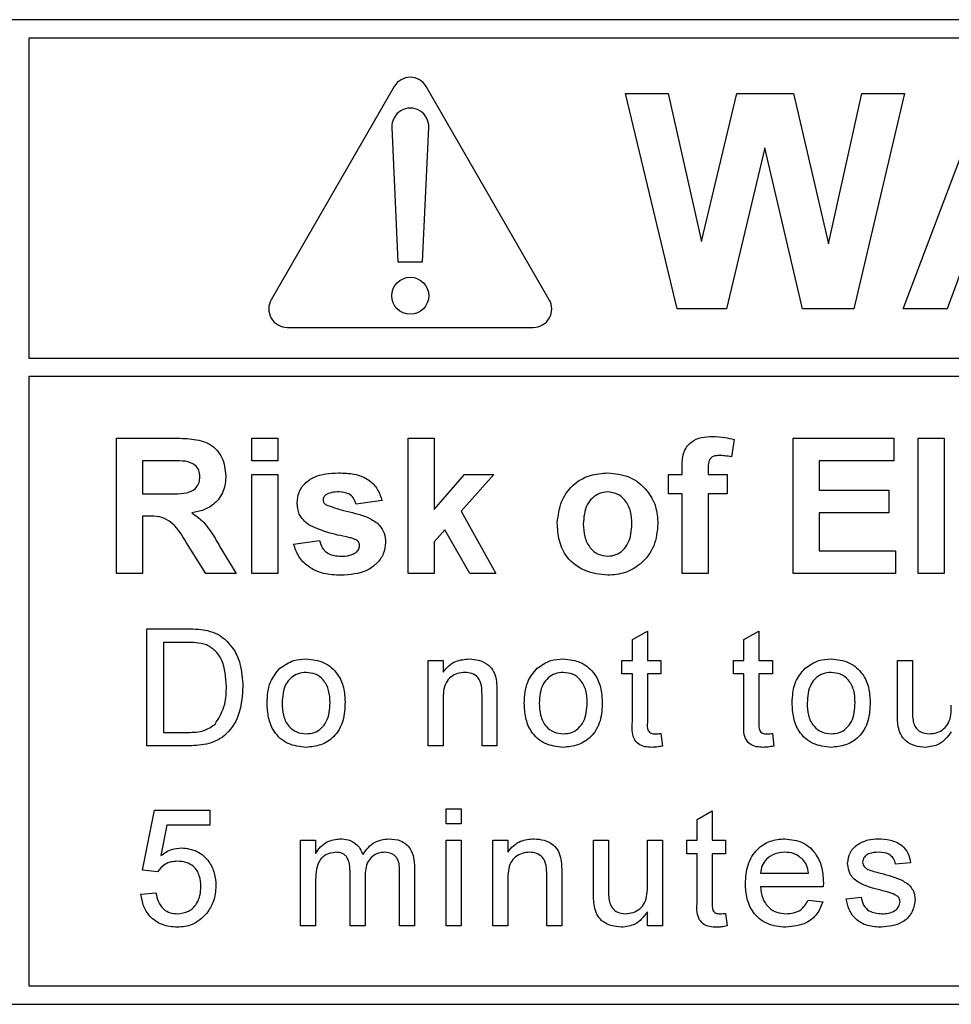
# Model space of a CAD drawing. Header units: millimetres. Extents: x 5 to 418, y 2 to 292.
# Tile 11 of 49: x 70.4 to 75.44, y 199.15 to 204.48. Entities that reach past the tile are written whole.
import ezdxf

# ---------------------------------------------------------------- set-up
doc = ezdxf.new("R2010")
doc.units = ezdxf.units.MM

msp = doc.modelspace()

# ---------------------------------------------------------------- linework, layer by layer
at = {"color": 7, "linetype": 'Continuous', "lineweight": 25}
for p, q in [((82.8452, 204.4844), (66.1785, 204.4844)), ((70.4452, 204.3844), (70.4452, 202.6512)), ((82.8452, 204.3844), (70.4452, 204.3844)), ((72.4253, 204.1224), (71.7586, 202.9677)), ((73.2651, 202.9677), (72.5985, 204.1224)), ((73.9578, 202.9177), (73.6785, 204.0844)), ((73.6785, 204.0844), (73.9085, 204.0844)), ((73.9085, 204.0844), (74.0899, 203.283)), ((74.0899, 203.283), (74.2817, 204.0844)), ((74.2817, 204.0844), (74.5879, 204.0844)), ((74.5879, 204.0844), (74.7779, 203.2694)), ((74.7779, 203.2694), (74.9588, 204.0844)), ((75.1892, 204.0844), (74.9151, 202.9177)), ((74.9588, 204.0844), (75.1892, 204.0844)), ((75.1826, 202.9177), (75.6236, 204.0844)), ((72.412, 203.9012), (72.4452, 203.1724)), ((72.5785, 203.1724), (72.6118, 203.9012)), ((74.4339, 203.7899), (74.2252, 202.9177)), ((74.6372, 202.9177), (74.4339, 203.7899)), ((72.4452, 203.1724), (72.5785, 203.1724)), ((75.5204, 203.1869), (75.422, 202.9177)), ((74.2252, 202.9177), (73.9578, 202.9177)), ((74.9151, 202.9177), (74.6372, 202.9177)), ((75.422, 202.9177), (75.1826, 202.9177)), ((71.8452, 202.8177), (73.1785, 202.8177)), ((70.4452, 202.6512), (83.0785, 202.6512)), ((83.0785, 202.5512), (70.4452, 202.5512)), ((70.4452, 202.5512), (70.4452, 199.251)), ((70.9204, 202.2177), (71.2282, 202.2177)), ((70.9204, 201.4844), (70.9204, 202.2177)), ((71.6538, 202.0955), (71.6538, 202.2177)), ((71.6538, 202.2177), (71.7948, 202.2177)), ((71.7948, 202.2177), (71.7948, 202.0955)), ((72.4999, 201.4844), (72.4999, 202.2177)), ((72.4999, 202.2177), (72.6409, 202.2177)), ((72.6409, 202.2177), (72.6409, 201.8315)), ((74.2674, 202.2099), (74.2533, 202.1157)), ((74.5871, 201.4844), (74.5871, 202.2177)), ((74.5871, 202.2177), (75.1324, 202.2177)), ((75.1324, 202.2177), (75.1324, 202.0955)), ((75.264, 201.4844), (75.264, 202.2177)), ((75.264, 202.2177), (75.405, 202.2177)), ((75.405, 202.2177), (75.405, 201.4844)), ((71.0614, 202.0955), (71.0614, 201.9168)), ((71.1813, 202.0955), (71.0614, 202.0955)), ((71.7948, 202.0955), (71.6538, 202.0955)), ((75.1324, 202.0955), (74.7281, 202.0955)), ((74.7281, 202.0955), (74.7281, 201.9356)), ((73.9854, 202.0203), (73.9854, 202.0589)), ((74.1264, 202.0567), (74.1264, 202.0203)), ((71.6538, 201.4844), (71.6538, 202.0203)), ((71.6538, 202.0203), (71.7948, 202.0203)), ((71.7948, 202.0203), (71.7948, 201.4844)), ((72.6409, 201.8315), (72.8055, 202.0203)), ((72.9653, 202.0203), (72.7883, 201.8215)), ((72.8055, 202.0203), (72.9653, 202.0203)), ((73.9102, 202.0203), (73.9854, 202.0203)), ((73.9102, 201.9168), (73.9102, 202.0203)), ((74.1264, 202.0203), (74.2298, 202.0203)), ((74.2298, 202.0203), (74.2298, 201.9168)), ((74.7281, 201.9356), (75.1042, 201.9356)), ((75.1042, 201.9356), (75.1042, 201.8134)), ((71.0614, 201.9168), (71.175, 201.9168)), ((72.3589, 201.8792), (72.2179, 201.8604)), ((73.9854, 201.9168), (73.9102, 201.9168)), ((73.9854, 201.4844), (73.9854, 201.9168)), ((74.2298, 201.9168), (74.1264, 201.9168)), ((74.1264, 201.9168), (74.1264, 201.4844)), ((72.7883, 201.8215), (72.9747, 201.4844)), ((75.1042, 201.8134), (74.7281, 201.8134)), ((74.7281, 201.8134), (74.7281, 201.6066)), ((71.0614, 201.7946), (71.0614, 201.4844)), ((71.093, 201.7946), (71.0614, 201.7946)), ((72.6991, 201.7213), (72.6409, 201.6559)), ((72.8337, 201.4844), (72.6991, 201.7213)), ((71.8794, 201.6442), (72.0204, 201.663)), ((72.6409, 201.6559), (72.6409, 201.4844)), ((71.4043, 201.4844), (71.3, 201.6508)), ((71.4803, 201.6295), (71.5691, 201.4844)), ((74.7281, 201.6066), (75.1418, 201.6066)), ((75.1418, 201.6066), (75.1418, 201.4844)), ((71.0614, 201.4844), (70.9204, 201.4844)), ((71.5691, 201.4844), (71.4043, 201.4844)), ((71.7948, 201.4844), (71.6538, 201.4844)), ((72.6409, 201.4844), (72.4999, 201.4844)), ((72.9747, 201.4844), (72.8337, 201.4844)), ((74.1264, 201.4844), (73.9854, 201.4844)), ((75.1418, 201.4844), (74.5871, 201.4844)), ((75.405, 201.4844), (75.264, 201.4844)), ((71.085, 201.1844), (71.3015, 201.1844)), ((71.085, 200.551), (71.085, 201.1844)), ((73.7157, 201.1265), (73.7969, 201.1727)), ((73.7157, 201.0139), (73.7157, 201.1265)), ((73.7969, 201.1727), (73.7969, 201.0139)), ((74.3198, 201.1265), (74.401, 201.1727)), ((74.3198, 201.0139), (74.3198, 201.1265)), ((74.401, 201.1727), (74.401, 201.0139)), ((71.1743, 201.1113), (71.1743, 200.6241)), ((71.3027, 201.1113), (71.1743, 201.1113)), ((72.6082, 200.551), (72.6082, 201.0139)), ((72.6082, 201.0139), (72.6894, 201.0139)), ((72.6894, 201.0139), (72.6894, 200.9493)), ((73.6589, 200.9408), (73.6589, 201.0139)), ((73.6589, 201.0139), (73.7157, 201.0139)), ((73.7969, 201.0139), (73.87, 201.0139)), ((73.87, 201.0139), (73.87, 200.9408)), ((74.263, 200.9408), (74.263, 201.0139)), ((74.263, 201.0139), (74.3198, 201.0139)), ((74.401, 201.0139), (74.4741, 201.0139)), ((74.4741, 201.0139), (74.4741, 200.9408)), ((75.1513, 200.7285), (75.1513, 201.0139)), ((75.1513, 201.0139), (75.2325, 201.0139)), ((75.2325, 201.0139), (75.2325, 200.7621)), ((73.7157, 200.9408), (73.6589, 200.9408)), ((73.7157, 200.6811), (73.7157, 200.9408)), ((73.87, 200.9408), (73.7969, 200.9408)), ((73.7969, 200.9408), (73.7969, 200.6782)), ((74.3198, 200.9408), (74.263, 200.9408)), ((74.3198, 200.6811), (74.3198, 200.9408)), ((74.4741, 200.9408), (74.401, 200.9408)), ((74.401, 200.9408), (74.401, 200.6782)), ((72.9005, 200.551), (72.9005, 200.8274)), ((72.9817, 200.8342), (72.9817, 200.551)), ((72.6894, 200.7992), (72.6894, 200.551)), ((71.1743, 200.6241), (71.3048, 200.6241)), ((73.87, 200.618), (73.8781, 200.5499)), ((74.4741, 200.618), (74.4822, 200.5499)), ((71.3118, 200.551), (71.085, 200.551)), ((72.6894, 200.551), (72.6082, 200.551)), ((72.9817, 200.551), (72.9005, 200.551)), ((71.0606, 199.8771), (71.1255, 200.2019)), ((71.1255, 200.2019), (71.426, 200.2019)), ((71.426, 200.2019), (71.426, 200.1207)), ((72.7056, 200.1288), (72.7056, 200.21)), ((72.7056, 200.21), (72.7868, 200.21)), ((72.7868, 200.21), (72.7868, 200.1288)), ((74.0665, 200.1522), (74.1477, 200.1983)), ((74.1477, 200.1983), (74.1477, 200.0395)), ((71.1919, 200.1207), (71.1597, 199.9566)), ((71.426, 200.1207), (71.1919, 200.1207)), ((72.7868, 200.1288), (72.7056, 200.1288)), ((74.0665, 200.0395), (74.0665, 200.1522)), ((71.9174, 199.5767), (71.9174, 200.0395)), ((71.9174, 200.0395), (71.9986, 200.0395)), ((71.9986, 200.0395), (71.9986, 199.9673)), ((72.7056, 199.5767), (72.7056, 200.0395)), ((72.7056, 200.0395), (72.7868, 200.0395)), ((72.7868, 200.0395), (72.7868, 199.5767)), ((72.959, 199.5767), (72.959, 200.0395)), ((72.959, 200.0395), (73.0402, 200.0395)), ((73.0402, 200.0395), (73.0402, 199.9749)), ((73.5046, 199.7542), (73.5046, 200.0395)), ((73.5046, 200.0395), (73.5858, 200.0395)), ((73.5858, 200.0395), (73.5858, 199.7878)), ((73.7969, 199.7964), (73.7969, 200.0395)), ((73.7969, 200.0395), (73.8781, 200.0395)), ((73.8781, 200.0395), (73.8781, 199.5767)), ((74.0097, 199.9664), (74.0097, 200.0395)), ((74.0097, 200.0395), (74.0665, 200.0395)), ((74.1477, 200.0395), (74.2208, 200.0395)), ((74.2208, 200.0395), (74.2208, 199.9664)), ((74.0665, 199.9664), (74.0097, 199.9664)), ((74.0665, 199.7067), (74.0665, 199.9664)), ((74.2208, 199.9664), (74.1477, 199.9664)), ((74.1477, 199.9664), (74.1477, 199.7038)), ((75.2227, 199.9177), (75.1415, 199.9096)), ((71.1418, 199.869), (71.0606, 199.8771)), ((72.1854, 199.5767), (72.1854, 199.8719)), ((72.2666, 199.8407), (72.2666, 199.5767)), ((72.4533, 199.5767), (72.4533, 199.8629)), ((72.5345, 199.8928), (72.5345, 199.5767)), ((73.2513, 199.5767), (73.2513, 199.853)), ((73.3325, 199.8598), (73.3325, 199.5767)), ((74.4091, 199.8609), (74.669, 199.8609)), ((71.9986, 199.8124), (71.9986, 199.5767)), ((73.0402, 199.8248), (73.0402, 199.5767)), ((74.7498, 199.7878), (74.4091, 199.7878)), ((71.0525, 199.7472), (71.1337, 199.7553)), ((74.6681, 199.7147), (74.7476, 199.7066)), ((74.8736, 199.7228), (74.9548, 199.7309)), ((73.7969, 199.5767), (73.7969, 199.6523)), ((74.2208, 199.6437), (74.2289, 199.5755)), ((71.9986, 199.5767), (71.9174, 199.5767)), ((72.2666, 199.5767), (72.1854, 199.5767)), ((72.5345, 199.5767), (72.4533, 199.5767)), ((72.7868, 199.5767), (72.7056, 199.5767)), ((73.0402, 199.5767), (72.959, 199.5767)), ((73.3325, 199.5767), (73.2513, 199.5767)), ((73.8781, 199.5767), (73.7969, 199.5767)), ((70.4452, 199.251), (82.8452, 199.251)), ((66.1785, 199.151), (82.8452, 199.151))]:
    msp.add_line(p, q, dxfattribs=at)
msp.add_circle((72.5119, 202.9891), 0.1, dxfattribs=at)
for centre, start, end in [((72.5119, 204.0724), 30, 150), ((72.5119, 203.9057), 357.3893, 182.6107), ((71.8452, 202.9177), 150, 270), ((73.1785, 202.9177), 270, 30)]:
    msp.add_arc(centre, 0.1, start, end, dxfattribs=at)
for points, knots in [([(71.2282, 202.2177), (71.2615, 202.2172), (71.3279, 202.2161), (71.4128, 202.1985), (71.4645, 202.1547), (71.5027, 202.0987), (71.5087, 202.0482), (71.5127, 202.0145)], [0, 0, 0, 0, 0.251138, 0.500538, 0.625743, 0.751054, 1, 1, 1, 1]), ([(73.9854, 202.0589), (73.9853, 202.0847), (73.9851, 202.1358), (74.027, 202.1993), (74.0895, 202.2241), (74.1294, 202.2261), (74.1495, 202.2271)], [0, 0, 0, 0, 0.2818009, 0.5577695, 0.7784647, 1, 1, 1, 1]), ([(74.1495, 202.2271), (74.1718, 202.2262), (74.2118, 202.2246), (74.2504, 202.2144), (74.2674, 202.2099)], [0, 0, 0, 0, 0.5598854, 1, 1, 1, 1]), ([(71.2934, 202.0931), (71.2725, 202.094), (71.2351, 202.0956), (71.1978, 202.0955), (71.1813, 202.0955)], [0, 0, 0, 0, 0.559921, 1, 1, 1, 1]), ([(71.3717, 202.0081), (71.3707, 202.02), (71.3688, 202.0439), (71.342, 202.0801), (71.3118, 202.0882), (71.2934, 202.0931)], [0, 0, 0, 0, 0.281084, 0.561281, 1, 1, 1, 1]), ([(74.1859, 202.1237), (74.1794, 202.1234), (74.1663, 202.123), (74.1471, 202.1173), (74.1267, 202.0956), (74.1265, 202.0728), (74.1264, 202.0567)], [0, 0, 0, 0, 0.1878021, 0.3749535, 0.5606786, 1, 1, 1, 1]), ([(74.2533, 202.1157), (74.2409, 202.1183), (74.2186, 202.1228), (74.1959, 202.1234), (74.1859, 202.1237)], [0, 0, 0, 0, 0.559847, 1, 1, 1, 1]), ([(71.8982, 201.8668), (71.9002, 201.8863), (71.9041, 201.9253), (71.9391, 201.9742), (72.0092, 202.024), (72.076, 202.0273), (72.1228, 202.0297)], [0, 0, 0, 0, 0.186756, 0.373549, 0.56049, 1, 1, 1, 1]), ([(72.1228, 202.0297), (72.1514, 202.0287), (72.2084, 202.0269), (72.2856, 201.999), (72.3369, 201.9432), (72.3516, 201.9006), (72.3589, 201.8792)], [0, 0, 0, 0, 0.280825, 0.559925, 0.77968, 1, 1, 1, 1]), ([(73.3085, 201.7598), (73.3135, 201.7998), (73.3235, 201.8796), (73.3933, 201.9727), (73.4863, 202.0219), (73.5492, 202.0271), (73.5807, 202.0297)], [0, 0, 0, 0, 0.27995, 0.559147, 0.779424, 1, 1, 1, 1]), ([(73.5807, 202.0297), (73.6216, 202.0256), (73.7033, 202.0175), (73.7946, 201.9426), (73.8467, 201.8499), (73.8514, 201.7858), (73.8538, 201.7538)], [0, 0, 0, 0, 0.279785, 0.559124, 0.779388, 1, 1, 1, 1]), ([(71.175, 201.9168), (71.2165, 201.9154), (71.2684, 201.9137), (71.3289, 201.9298), (71.354, 201.9492), (71.3697, 201.977), (71.371, 201.9977), (71.3717, 202.0081)], [0, 0, 0, 0, 0.5009076, 0.6257176, 0.7503646, 0.8750206, 1, 1, 1, 1]), ([(71.5127, 202.0145), (71.5103, 201.9862), (71.5055, 201.9297), (71.4578, 201.8628), (71.3941, 201.826), (71.3506, 201.8172), (71.3288, 201.8128)], [0, 0, 0, 0, 0.279943, 0.558974, 0.779184, 1, 1, 1, 1]), ([(72.1265, 201.9262), (72.1123, 201.9262), (72.087, 201.926), (72.064, 201.9156), (72.0539, 201.911)], [0, 0, 0, 0, 0.561017, 1, 1, 1, 1]), ([(72.2179, 201.8604), (72.2142, 201.8714), (72.207, 201.8934), (72.1752, 201.9229), (72.1449, 201.925), (72.1265, 201.9262)], [0, 0, 0, 0, 0.28081, 0.560758, 1, 1, 1, 1]), ([(73.5814, 201.9262), (73.5661, 201.9247), (73.5354, 201.9217), (73.4969, 201.8947), (73.4558, 201.8414), (73.4521, 201.789), (73.4495, 201.7523)], [0, 0, 0, 0, 0.186985, 0.373878, 0.561022, 1, 1, 1, 1]), ([(73.7127, 201.7533), (73.7117, 201.7762), (73.7096, 201.8217), (73.6815, 201.8802), (73.6352, 201.9197), (73.5993, 201.9241), (73.5814, 201.9262)], [0, 0, 0, 0, 0.281043, 0.560553, 0.78042, 1, 1, 1, 1]), ([(71.9618, 201.7475), (71.9413, 201.7654), (71.9046, 201.7975), (71.9002, 201.8456), (71.8982, 201.8668)], [0, 0, 0, 0, 0.5586451, 1, 1, 1, 1]), ([(72.0539, 201.911), (72.0492, 201.9066), (72.0409, 201.8989), (72.0397, 201.8877), (72.0392, 201.8828)], [0, 0, 0, 0, 0.559411, 1, 1, 1, 1]), ([(72.0392, 201.8828), (72.0401, 201.8771), (72.0418, 201.8671), (72.0495, 201.8605), (72.0529, 201.8576)], [0, 0, 0, 0, 0.558274, 1, 1, 1, 1]), ([(72.0529, 201.8576), (72.085, 201.8462), (72.138, 201.8273), (72.2146, 201.8113), (72.2785, 201.7922), (72.316, 201.7684), (72.3346, 201.7566)], [0, 0, 0, 0, 0.339607, 0.560063, 0.78038, 1, 1, 1, 1]), ([(71.3, 201.6508), (71.2736, 201.6953), (71.2369, 201.7571), (71.1524, 201.7953), (71.1129, 201.7948), (71.093, 201.7946)], [0, 0, 0, 0, 0.560986, 0.779305, 1, 1, 1, 1]), ([(71.3288, 201.8128), (71.3512, 201.7969), (71.388, 201.7707), (71.4257, 201.7202), (71.454, 201.6755), (71.4715, 201.6448), (71.4803, 201.6295)], [0, 0, 0, 0, 0.339561, 0.559573, 0.779778, 1, 1, 1, 1]), ([(72.1792, 201.6796), (72.1373, 201.6882), (72.0625, 201.7036), (71.9925, 201.7341), (71.9618, 201.7475)], [0, 0, 0, 0, 0.560705, 1, 1, 1, 1]), ([(72.3346, 201.7566), (72.349, 201.7396), (72.3746, 201.7092), (72.3767, 201.6698), (72.3777, 201.6524)], [0, 0, 0, 0, 0.558015, 1, 1, 1, 1]), ([(73.5815, 201.475), (73.54, 201.4797), (73.457, 201.4891), (73.3596, 201.5623), (73.3139, 201.6617), (73.3103, 201.7271), (73.3085, 201.7598)], [0, 0, 0, 0, 0.280145, 0.558899, 0.779053, 1, 1, 1, 1]), ([(73.4495, 201.7523), (73.4505, 201.7294), (73.4527, 201.6836), (73.4808, 201.6247), (73.5273, 201.585), (73.5634, 201.5806), (73.5814, 201.5784)], [0, 0, 0, 0, 0.281015, 0.560464, 0.780394, 1, 1, 1, 1]), ([(73.5814, 201.5784), (73.5968, 201.5799), (73.6275, 201.583), (73.6661, 201.6101), (73.7065, 201.6642), (73.7102, 201.7166), (73.7127, 201.7533)], [0, 0, 0, 0, 0.18693, 0.373819, 0.560978, 1, 1, 1, 1]), ([(73.8538, 201.7538), (73.8497, 201.7128), (73.8417, 201.631), (73.7694, 201.5379), (73.6779, 201.4827), (73.6137, 201.4775), (73.5815, 201.475)], [0, 0, 0, 0, 0.279924, 0.559367, 0.779516, 1, 1, 1, 1]), ([(72.0204, 201.663), (72.0247, 201.6489), (72.0331, 201.6208), (72.0733, 201.5829), (72.1117, 201.5801), (72.1352, 201.5784)], [0, 0, 0, 0, 0.280993, 0.560665, 1, 1, 1, 1]), ([(72.2265, 201.6614), (72.2182, 201.666), (72.2032, 201.6743), (72.1866, 201.678), (72.1792, 201.6796)], [0, 0, 0, 0, 0.558614, 1, 1, 1, 1]), ([(72.2367, 201.6352), (72.2362, 201.6407), (72.2354, 201.6505), (72.2292, 201.658), (72.2265, 201.6614)], [0, 0, 0, 0, 0.559319, 1, 1, 1, 1]), ([(72.135, 201.475), (72.1038, 201.4764), (72.0415, 201.4794), (71.9603, 201.5153), (71.9034, 201.5745), (71.8874, 201.6209), (71.8794, 201.6442)], [0, 0, 0, 0, 0.280651, 0.560003, 0.779956, 1, 1, 1, 1]), ([(72.3777, 201.6524), (72.3753, 201.6314), (72.3706, 201.5893), (72.332, 201.5373), (72.2574, 201.4826), (72.1855, 201.4781), (72.135, 201.475)], [0, 0, 0, 0, 0.186725, 0.373655, 0.5608, 1, 1, 1, 1]), ([(72.218, 201.5981), (72.224, 201.6038), (72.2347, 201.6141), (72.2361, 201.6288), (72.2367, 201.6352)], [0, 0, 0, 0, 0.558844, 1, 1, 1, 1]), ([(72.1352, 201.5784), (72.1515, 201.5787), (72.1806, 201.5793), (72.2066, 201.5924), (72.218, 201.5981)], [0, 0, 0, 0, 0.560783, 1, 1, 1, 1]), ([(71.3015, 201.1844), (71.3226, 201.1843), (71.3601, 201.1841), (71.3971, 201.178), (71.4134, 201.1752)], [0, 0, 0, 0, 0.560174, 1, 1, 1, 1]), ([(71.4134, 201.1752), (71.4322, 201.1699), (71.4657, 201.1603), (71.4933, 201.1392), (71.5055, 201.1299)], [0, 0, 0, 0, 0.559847, 1, 1, 1, 1]), ([(71.5055, 201.1299), (71.5241, 201.1107), (71.5614, 201.0721), (71.5975, 200.9817), (71.6019, 200.9131), (71.6046, 200.8711)], [0, 0, 0, 0, 0.279769, 0.559929, 1, 1, 1, 1]), ([(71.4073, 201.0982), (71.3881, 201.1029), (71.3537, 201.1113), (71.3183, 201.1113), (71.3027, 201.1113)], [0, 0, 0, 0, 0.559255, 1, 1, 1, 1]), ([(71.5153, 200.8725), (71.5124, 200.9228), (71.5085, 200.9928), (71.4579, 201.0685), (71.4242, 201.0883), (71.4073, 201.0982)], [0, 0, 0, 0, 0.55915, 0.78004, 1, 1, 1, 1]), ([(71.8058, 200.9711), (71.8298, 200.9878), (71.8728, 201.0175), (71.9246, 201.0206), (71.9475, 201.022)], [0, 0, 0, 0, 0.559033, 1, 1, 1, 1]), ([(71.9475, 201.022), (71.9808, 201.0183), (72.0473, 201.011), (72.1196, 200.9461), (72.1543, 200.8671), (72.157, 200.815), (72.1584, 200.7889)], [0, 0, 0, 0, 0.279556, 0.5586, 0.778991, 1, 1, 1, 1]), ([(72.6894, 200.9493), (72.6989, 200.9615), (72.7179, 200.986), (72.766, 201.0161), (72.8059, 201.0197), (72.8303, 201.022)], [0, 0, 0, 0, 0.280554, 0.560815, 1, 1, 1, 1]), ([(72.8303, 201.022), (72.8492, 201.0204), (72.887, 201.0173), (72.9357, 200.993), (72.9661, 200.9534), (72.9737, 200.9245), (72.9775, 200.9101)], [0, 0, 0, 0, 0.280216, 0.559971, 0.779636, 1, 1, 1, 1]), ([(73.1991, 200.9711), (73.2231, 200.9878), (73.2661, 201.0175), (73.318, 201.0206), (73.3408, 201.022)], [0, 0, 0, 0, 0.559033, 1, 1, 1, 1]), ([(73.3408, 201.022), (73.3741, 201.0183), (73.4406, 201.011), (73.513, 200.9461), (73.5476, 200.8671), (73.5503, 200.815), (73.5517, 200.7889)], [0, 0, 0, 0, 0.279556, 0.5586, 0.778991, 1, 1, 1, 1]), ([(74.6509, 200.9711), (74.6749, 200.9878), (74.7179, 201.0175), (74.7698, 201.0206), (74.7926, 201.022)], [0, 0, 0, 0, 0.559033, 1, 1, 1, 1]), ([(74.7926, 201.022), (74.8259, 201.0183), (74.8924, 201.011), (74.9648, 200.9461), (74.9994, 200.8671), (75.0021, 200.815), (75.0035, 200.7889)], [0, 0, 0, 0, 0.279556, 0.5586, 0.778991, 1, 1, 1, 1]), ([(71.7361, 200.7824), (71.738, 200.8222), (71.7412, 200.8931), (71.7861, 200.9473), (71.8058, 200.9711)], [0, 0, 0, 0, 0.560963, 1, 1, 1, 1]), ([(73.1295, 200.7824), (73.1313, 200.8222), (73.1346, 200.8931), (73.1794, 200.9473), (73.1991, 200.9711)], [0, 0, 0, 0, 0.560963, 1, 1, 1, 1]), ([(74.5813, 200.7824), (74.5831, 200.8222), (74.5864, 200.8931), (74.6312, 200.9473), (74.6509, 200.9711)], [0, 0, 0, 0, 0.560963, 1, 1, 1, 1]), ([(71.9475, 200.9489), (71.9326, 200.9476), (71.9029, 200.945), (71.8641, 200.9209), (71.823, 200.8695), (71.8197, 200.8185), (71.8173, 200.7827)], [0, 0, 0, 0, 0.187137, 0.374025, 0.561097, 1, 1, 1, 1]), ([(72.0772, 200.7851), (72.0762, 200.8072), (72.0742, 200.8511), (72.0456, 200.9072), (71.9995, 200.9432), (71.9648, 200.947), (71.9475, 200.9489)], [0, 0, 0, 0, 0.281064, 0.560316, 0.780174, 1, 1, 1, 1]), ([(72.8078, 200.9489), (72.7942, 200.9478), (72.767, 200.9455), (72.7302, 200.926), (72.6914, 200.8793), (72.6902, 200.8322), (72.6894, 200.7992)], [0, 0, 0, 0, 0.187273, 0.374362, 0.56054, 1, 1, 1, 1]), ([(72.9005, 200.8274), (72.9004, 200.8437), (72.9001, 200.8763), (72.8835, 200.9212), (72.8464, 200.9454), (72.8207, 200.9477), (72.8078, 200.9489)], [0, 0, 0, 0, 0.28168, 0.559785, 0.779587, 1, 1, 1, 1]), ([(72.9775, 200.9101), (72.979, 200.896), (72.9817, 200.8707), (72.9817, 200.8454), (72.9817, 200.8342)], [0, 0, 0, 0, 0.559791, 1, 1, 1, 1]), ([(73.3408, 200.9489), (73.326, 200.9476), (73.2962, 200.945), (73.2574, 200.9209), (73.2164, 200.8695), (73.213, 200.8185), (73.2107, 200.7827)], [0, 0, 0, 0, 0.187137, 0.374025, 0.561097, 1, 1, 1, 1]), ([(73.4705, 200.7851), (73.4695, 200.8072), (73.4676, 200.8511), (73.439, 200.9072), (73.3928, 200.9432), (73.3582, 200.947), (73.3408, 200.9489)], [0, 0, 0, 0, 0.281064, 0.560316, 0.780174, 1, 1, 1, 1]), ([(74.7926, 200.9489), (74.7778, 200.9476), (74.748, 200.945), (74.7092, 200.9209), (74.6682, 200.8695), (74.6648, 200.8185), (74.6625, 200.7827)], [0, 0, 0, 0, 0.1871365, 0.3740246, 0.5610972, 1, 1, 1, 1]), ([(74.9223, 200.7851), (74.9213, 200.8072), (74.9194, 200.8511), (74.8908, 200.9072), (74.8446, 200.9432), (74.81, 200.947), (74.7926, 200.9489)], [0, 0, 0, 0, 0.281064, 0.560316, 0.780174, 1, 1, 1, 1]), ([(71.6046, 200.8711), (71.6014, 200.8249), (71.5951, 200.7327), (71.5306, 200.6135), (71.4212, 200.5555), (71.3484, 200.5525), (71.3118, 200.551)], [0, 0, 0, 0, 0.28084, 0.559952, 0.779068, 1, 1, 1, 1]), ([(71.4544, 200.6689), (71.4756, 200.704), (71.5136, 200.767), (71.5148, 200.8401), (71.5153, 200.8725)], [0, 0, 0, 0, 0.557452, 1, 1, 1, 1]), ([(71.9475, 200.5429), (71.9135, 200.5465), (71.8457, 200.5537), (71.772, 200.6209), (71.74, 200.7028), (71.7374, 200.7559), (71.7361, 200.7824)], [0, 0, 0, 0, 0.279616, 0.558371, 0.778858, 1, 1, 1, 1]), ([(71.8173, 200.7827), (71.8183, 200.7604), (71.8203, 200.7158), (71.8476, 200.6579), (71.8949, 200.6217), (71.93, 200.6179), (71.9475, 200.616)], [0, 0, 0, 0, 0.281129, 0.560384, 0.780159, 1, 1, 1, 1]), ([(72.1584, 200.7889), (72.1572, 200.7544), (72.155, 200.6857), (72.1055, 200.599), (72.0283, 200.551), (71.9745, 200.5456), (71.9475, 200.5429)], [0, 0, 0, 0, 0.281033, 0.559513, 0.779602, 1, 1, 1, 1]), ([(71.9475, 200.616), (71.9625, 200.6173), (71.9926, 200.62), (72.0313, 200.6451), (72.072, 200.6975), (72.075, 200.749), (72.0772, 200.7851)], [0, 0, 0, 0, 0.187044, 0.373945, 0.560983, 1, 1, 1, 1]), ([(73.3408, 200.5429), (73.3069, 200.5465), (73.239, 200.5537), (73.1653, 200.6209), (73.1334, 200.7028), (73.1308, 200.7559), (73.1295, 200.7824)], [0, 0, 0, 0, 0.279616, 0.558371, 0.778858, 1, 1, 1, 1]), ([(73.2107, 200.7827), (73.2117, 200.7604), (73.2136, 200.7158), (73.2409, 200.6579), (73.2882, 200.6217), (73.3233, 200.6179), (73.3408, 200.616)], [0, 0, 0, 0, 0.281129, 0.560384, 0.780159, 1, 1, 1, 1]), ([(73.5517, 200.7889), (73.5506, 200.7544), (73.5483, 200.6857), (73.4988, 200.599), (73.4217, 200.551), (73.3678, 200.5456), (73.3408, 200.5429)], [0, 0, 0, 0, 0.2810332, 0.5595131, 0.779602, 1, 1, 1, 1]), ([(73.3408, 200.616), (73.3559, 200.6173), (73.3859, 200.62), (73.4246, 200.6451), (73.4653, 200.6975), (73.4684, 200.749), (73.4705, 200.7851)], [0, 0, 0, 0, 0.187044, 0.373945, 0.560983, 1, 1, 1, 1]), ([(74.7926, 200.5429), (74.7587, 200.5465), (74.6908, 200.5537), (74.6171, 200.6209), (74.5852, 200.7028), (74.5826, 200.7559), (74.5813, 200.7824)], [0, 0, 0, 0, 0.279616, 0.558371, 0.778858, 1, 1, 1, 1]), ([(74.6625, 200.7827), (74.6635, 200.7604), (74.6654, 200.7158), (74.6927, 200.6579), (74.74, 200.6217), (74.7751, 200.6179), (74.7926, 200.616)], [0, 0, 0, 0, 0.281129, 0.560384, 0.780159, 1, 1, 1, 1]), ([(75.0035, 200.7889), (75.0024, 200.7544), (75.0001, 200.6857), (74.9506, 200.599), (74.8735, 200.551), (74.8196, 200.5456), (74.7926, 200.5429)], [0, 0, 0, 0, 0.281033, 0.559513, 0.779602, 1, 1, 1, 1]), ([(74.7926, 200.616), (74.8077, 200.6173), (74.8377, 200.62), (74.8764, 200.6451), (74.9171, 200.6975), (74.9202, 200.749), (74.9223, 200.7851)], [0, 0, 0, 0, 0.187044, 0.373945, 0.560983, 1, 1, 1, 1]), ([(75.2325, 200.7621), (75.2324, 200.7469), (75.2323, 200.7197), (75.2357, 200.6928), (75.2372, 200.6809)], [0, 0, 0, 0, 0.560241, 1, 1, 1, 1]), ([(75.3247, 200.616), (75.3385, 200.6174), (75.3662, 200.6202), (75.4035, 200.6406), (75.4426, 200.6889), (75.4432, 200.737), (75.4436, 200.7708)], [0, 0, 0, 0, 0.187111, 0.374253, 0.560834, 1, 1, 1, 1]), ([(75.1558, 200.6557), (75.1542, 200.6692), (75.1513, 200.6934), (75.1513, 200.7178), (75.1513, 200.7285)], [0, 0, 0, 0, 0.559839, 1, 1, 1, 1]), ([(71.3048, 200.6241), (71.3356, 200.6241), (71.3903, 200.6242), (71.4349, 200.6553), (71.4544, 200.6689)], [0, 0, 0, 0, 0.561861, 1, 1, 1, 1]), ([(73.8209, 200.5429), (73.8081, 200.5434), (73.7827, 200.5443), (73.746, 200.559), (73.711, 200.6055), (73.7138, 200.6498), (73.7157, 200.6811)], [0, 0, 0, 0, 0.187433, 0.373821, 0.559462, 1, 1, 1, 1]), ([(73.7969, 200.6782), (73.7959, 200.6629), (73.7946, 200.6438), (73.8072, 200.6254), (73.8195, 200.6168), (73.8307, 200.6163), (73.8381, 200.616)], [0, 0, 0, 0, 0.499596, 0.625239, 0.750354, 1, 1, 1, 1]), ([(74.425, 200.5429), (74.4122, 200.5434), (74.3868, 200.5443), (74.3501, 200.559), (74.3151, 200.6055), (74.3179, 200.6498), (74.3198, 200.6811)], [0, 0, 0, 0, 0.187433, 0.373821, 0.559462, 1, 1, 1, 1]), ([(74.401, 200.6782), (74.4, 200.6629), (74.3987, 200.6438), (74.4113, 200.6254), (74.4236, 200.6168), (74.4348, 200.6163), (74.4423, 200.616)], [0, 0, 0, 0, 0.499596, 0.625239, 0.750354, 1, 1, 1, 1]), ([(75.3029, 200.5429), (75.284, 200.5446), (75.2462, 200.548), (75.1979, 200.573), (75.1669, 200.6122), (75.1595, 200.6412), (75.1558, 200.6557)], [0, 0, 0, 0, 0.280286, 0.560186, 0.779607, 1, 1, 1, 1]), ([(75.2372, 200.6809), (75.2408, 200.6704), (75.248, 200.6494), (75.2785, 200.6215), (75.3072, 200.6181), (75.3247, 200.616)], [0, 0, 0, 0, 0.280864, 0.561194, 1, 1, 1, 1]), ([(73.8381, 200.616), (73.8441, 200.6162), (73.8547, 200.6165), (73.8653, 200.6176), (73.87, 200.618)], [0, 0, 0, 0, 0.559965, 1, 1, 1, 1]), ([(74.4423, 200.616), (74.4482, 200.6162), (74.4588, 200.6165), (74.4694, 200.6176), (74.4741, 200.618)], [0, 0, 0, 0, 0.559965, 1, 1, 1, 1]), ([(75.4436, 200.6266), (75.4233, 200.6003), (75.387, 200.5531), (75.3286, 200.546), (75.3029, 200.5429)], [0, 0, 0, 0, 0.559466, 1, 1, 1, 1]), ([(73.8781, 200.5499), (73.8675, 200.5478), (73.8486, 200.544), (73.8294, 200.5432), (73.8209, 200.5429)], [0, 0, 0, 0, 0.560078, 1, 1, 1, 1]), ([(74.4822, 200.5499), (74.4716, 200.5478), (74.4527, 200.544), (74.4335, 200.5432), (74.425, 200.5429)], [0, 0, 0, 0, 0.560078, 1, 1, 1, 1]), ([(71.9986, 199.9673), (72.0071, 199.9798), (72.0241, 200.0049), (72.0678, 200.0392), (72.107, 200.0444), (72.1308, 200.0476)], [0, 0, 0, 0, 0.28095, 0.561784, 1, 1, 1, 1]), ([(72.1308, 200.0476), (72.146, 200.0467), (72.1763, 200.0449), (72.2146, 200.0245), (72.2411, 199.9952), (72.2496, 199.9729), (72.2539, 199.9617)], [0, 0, 0, 0, 0.280176, 0.559511, 0.779663, 1, 1, 1, 1]), ([(72.2539, 199.9617), (72.274, 199.9884), (72.31, 200.0361), (72.3685, 200.0441), (72.3942, 200.0476)], [0, 0, 0, 0, 0.560019, 1, 1, 1, 1]), ([(72.3942, 200.0476), (72.4167, 200.046), (72.4615, 200.0427), (72.5128, 200.0004), (72.5323, 199.9454), (72.5338, 199.9104), (72.5345, 199.8928)], [0, 0, 0, 0, 0.280317, 0.558226, 0.778715, 1, 1, 1, 1]), ([(73.0402, 199.9749), (73.0497, 199.9872), (73.0687, 200.0116), (73.1167, 200.0417), (73.1567, 200.0454), (73.1811, 200.0476)], [0, 0, 0, 0, 0.280554, 0.560815, 1, 1, 1, 1]), ([(73.1811, 200.0476), (73.2, 200.0461), (73.2377, 200.043), (73.2865, 200.0186), (73.3169, 199.979), (73.3245, 199.9502), (73.3283, 199.9357)], [0, 0, 0, 0, 0.280216, 0.559971, 0.779636, 1, 1, 1, 1]), ([(74.3279, 199.8042), (74.33, 199.8385), (74.334, 199.907), (74.3852, 199.9914), (74.461, 200.0408), (74.5149, 200.0453), (74.5418, 200.0476)], [0, 0, 0, 0, 0.280748, 0.559775, 0.779666, 1, 1, 1, 1]), ([(74.5418, 200.0476), (74.5754, 200.0437), (74.6426, 200.036), (74.7141, 199.9681), (74.7462, 199.8874), (74.7488, 199.8349), (74.7502, 199.8086)], [0, 0, 0, 0, 0.279366, 0.558398, 0.778885, 1, 1, 1, 1]), ([(74.8817, 199.9134), (74.8847, 199.9358), (74.8902, 199.9759), (74.9196, 200.0031), (74.9326, 200.0151)], [0, 0, 0, 0, 0.558927, 1, 1, 1, 1]), ([(74.9326, 200.0151), (74.9525, 200.0258), (74.988, 200.0448), (75.0282, 200.0468), (75.0459, 200.0476)], [0, 0, 0, 0, 0.558938, 1, 1, 1, 1]), ([(75.0459, 200.0476), (75.0686, 200.0462), (75.114, 200.0435), (75.1748, 200.0188), (75.2122, 199.9707), (75.2192, 199.9354), (75.2227, 199.9177)], [0, 0, 0, 0, 0.2807369, 0.5604275, 0.7794497, 1, 1, 1, 1]), ([(71.1597, 199.9566), (71.1789, 199.9698), (71.2132, 199.9934), (71.2544, 199.9972), (71.2726, 199.9989)], [0, 0, 0, 0, 0.559939, 1, 1, 1, 1]), ([(71.2726, 199.9989), (71.3016, 199.9951), (71.3596, 199.9876), (71.4209, 199.9297), (71.454, 199.8622), (71.457, 199.8167), (71.4585, 199.7939)], [0, 0, 0, 0, 0.27917, 0.558797, 0.779169, 1, 1, 1, 1]), ([(72.1075, 199.9745), (72.0889, 199.9718), (72.0611, 199.9677), (72.0314, 199.9446), (71.9998, 199.8983), (71.9991, 199.8505), (71.9986, 199.8124)], [0, 0, 0, 0, 0.249225, 0.374862, 0.500555, 1, 1, 1, 1]), ([(72.1854, 199.8719), (72.1841, 199.8972), (72.1825, 199.929), (72.1598, 199.9587), (72.1386, 199.9722), (72.1199, 199.9736), (72.1075, 199.9745)], [0, 0, 0, 0, 0.498516, 0.624134, 0.749636, 1, 1, 1, 1]), ([(72.3747, 199.9745), (72.3625, 199.9736), (72.3381, 199.9717), (72.3057, 199.9533), (72.2705, 199.9122), (72.2682, 199.8702), (72.2666, 199.8407)], [0, 0, 0, 0, 0.187283, 0.374334, 0.56118, 1, 1, 1, 1]), ([(72.4533, 199.8629), (72.4539, 199.8904), (72.4545, 199.9247), (72.4295, 199.9557), (72.4077, 199.9709), (72.3878, 199.9731), (72.3747, 199.9745)], [0, 0, 0, 0, 0.499043, 0.624568, 0.750308, 1, 1, 1, 1]), ([(73.1585, 199.9745), (73.145, 199.9734), (73.1178, 199.9712), (73.081, 199.9517), (73.0422, 199.9049), (73.041, 199.8579), (73.0402, 199.8248)], [0, 0, 0, 0, 0.187273, 0.374362, 0.56054, 1, 1, 1, 1]), ([(73.2513, 199.853), (73.2512, 199.8694), (73.2509, 199.902), (73.2343, 199.9469), (73.1972, 199.9711), (73.1714, 199.9734), (73.1585, 199.9745)], [0, 0, 0, 0, 0.28168, 0.559785, 0.779587, 1, 1, 1, 1]), ([(74.5415, 199.9745), (74.5233, 199.973), (74.4871, 199.97), (74.4435, 199.9418), (74.4157, 199.9032), (74.4113, 199.875), (74.4091, 199.8609)], [0, 0, 0, 0, 0.28019, 0.559728, 0.779642, 1, 1, 1, 1]), ([(74.6392, 199.9357), (74.623, 199.9485), (74.5941, 199.9714), (74.5576, 199.9736), (74.5415, 199.9745)], [0, 0, 0, 0, 0.558512, 1, 1, 1, 1]), ([(75.0518, 199.9745), (75.0321, 199.9741), (75.0026, 199.9734), (74.9747, 199.9527), (74.9642, 199.9361), (74.9633, 199.9265), (74.9629, 199.9216)], [0, 0, 0, 0, 0.49977, 0.749095, 0.874592, 1, 1, 1, 1]), ([(75.1415, 199.9096), (75.1386, 199.9208), (75.1328, 199.9431), (75.0998, 199.9712), (75.07, 199.9733), (75.0518, 199.9745)], [0, 0, 0, 0, 0.280304, 0.560237, 1, 1, 1, 1]), ([(71.2501, 199.9258), (71.2382, 199.9252), (71.2143, 199.924), (71.1738, 199.9074), (71.1539, 199.8835), (71.1418, 199.869)], [0, 0, 0, 0, 0.2809249, 0.5611607, 1, 1, 1, 1]), ([(71.3773, 199.7891), (71.376, 199.8089), (71.3734, 199.8486), (71.3434, 199.8982), (71.297, 199.923), (71.2658, 199.9249), (71.2501, 199.9258)], [0, 0, 0, 0, 0.280653, 0.559595, 0.77929, 1, 1, 1, 1]), ([(73.3283, 199.9357), (73.3298, 199.9216), (73.3324, 199.8964), (73.3325, 199.871), (73.3325, 199.8598)], [0, 0, 0, 0, 0.559791, 1, 1, 1, 1]), ([(74.669, 199.8609), (74.6669, 199.8763), (74.6631, 199.9039), (74.6465, 199.926), (74.6392, 199.9357)], [0, 0, 0, 0, 0.560674, 1, 1, 1, 1]), ([(75.0619, 199.7686), (75.0207, 199.7791), (74.9692, 199.7922), (74.9167, 199.8276), (74.8893, 199.8606), (74.8848, 199.8923), (74.8817, 199.9134)], [0, 0, 0, 0, 0.5013208, 0.6265921, 0.7518172, 1, 1, 1, 1]), ([(74.9629, 199.9216), (74.9634, 199.9167), (74.9642, 199.9079), (74.9692, 199.9006), (74.9714, 199.8974)], [0, 0, 0, 0, 0.559236, 1, 1, 1, 1]), ([(74.9714, 199.8974), (74.9758, 199.893), (74.9836, 199.8852), (74.9937, 199.8808), (74.9982, 199.8789)], [0, 0, 0, 0, 0.5590842, 1, 1, 1, 1]), ([(74.9982, 199.8789), (75.0096, 199.8754), (75.03, 199.8692), (75.0505, 199.8636), (75.0596, 199.8611)], [0, 0, 0, 0, 0.559965, 1, 1, 1, 1]), ([(75.0596, 199.8611), (75.1017, 199.8503), (75.1544, 199.8368), (75.2099, 199.8027), (75.2318, 199.7783), (75.2452, 199.7481), (75.2465, 199.7265), (75.2471, 199.7157)], [0, 0, 0, 0, 0.500446, 0.625396, 0.750274, 0.875069, 1, 1, 1, 1]), ([(71.2498, 199.6416), (71.2705, 199.6438), (71.312, 199.6481), (71.3549, 199.6911), (71.3746, 199.7406), (71.3764, 199.7729), (71.3773, 199.7891)], [0, 0, 0, 0, 0.279539, 0.558252, 0.778884, 1, 1, 1, 1]), ([(71.4585, 199.7939), (71.4562, 199.7638), (71.4523, 199.7101), (71.4229, 199.6652), (71.41, 199.6454)], [0, 0, 0, 0, 0.559726, 1, 1, 1, 1]), ([(73.5858, 199.7878), (73.5857, 199.7726), (73.5856, 199.7454), (73.589, 199.7184), (73.5905, 199.7066)], [0, 0, 0, 0, 0.560241, 1, 1, 1, 1]), ([(73.678, 199.6416), (73.6919, 199.643), (73.7196, 199.6458), (73.7569, 199.6663), (73.7959, 199.7145), (73.7965, 199.7626), (73.7969, 199.7964)], [0, 0, 0, 0, 0.187111, 0.374253, 0.560834, 1, 1, 1, 1]), ([(74.5462, 199.5686), (74.5119, 199.5716), (74.4436, 199.5778), (74.3672, 199.6424), (74.3321, 199.724), (74.3293, 199.7774), (74.3279, 199.8042)], [0, 0, 0, 0, 0.279952, 0.558661, 0.778994, 1, 1, 1, 1]), ([(74.4091, 199.7878), (74.4117, 199.7668), (74.4167, 199.725), (74.4506, 199.6748), (74.4978, 199.6458), (74.5309, 199.643), (74.5474, 199.6416)], [0, 0, 0, 0, 0.280633, 0.559687, 0.779661, 1, 1, 1, 1]), ([(74.7502, 199.8086), (74.7501, 199.8047), (74.75, 199.7978), (74.7499, 199.7908), (74.7498, 199.7878)], [0, 0, 0, 0, 0.559999, 1, 1, 1, 1]), ([(71.2492, 199.5686), (71.2215, 199.5708), (71.1662, 199.5754), (71.1013, 199.6218), (71.0628, 199.6828), (71.0559, 199.7257), (71.0525, 199.7472)], [0, 0, 0, 0, 0.28007, 0.559249, 0.779432, 1, 1, 1, 1]), ([(71.1337, 199.7553), (71.137, 199.7388), (71.1438, 199.7058), (71.171, 199.6658), (71.21, 199.6444), (71.2365, 199.6425), (71.2498, 199.6416)], [0, 0, 0, 0, 0.280714, 0.559926, 0.779622, 1, 1, 1, 1]), ([(73.5092, 199.6813), (73.5075, 199.6949), (73.5046, 199.7191), (73.5046, 199.7434), (73.5046, 199.7542)], [0, 0, 0, 0, 0.559839, 1, 1, 1, 1]), ([(75.1381, 199.7449), (75.1241, 199.7501), (75.0991, 199.7593), (75.0732, 199.7658), (75.0619, 199.7686)], [0, 0, 0, 0, 0.5597879, 1, 1, 1, 1]), ([(75.1659, 199.7075), (75.1654, 199.7121), (75.1644, 199.7213), (75.1547, 199.7353), (75.1444, 199.7413), (75.1381, 199.7449)], [0, 0, 0, 0, 0.279757, 0.559839, 1, 1, 1, 1]), ([(73.6562, 199.5686), (73.6373, 199.5703), (73.5995, 199.5737), (73.5512, 199.5986), (73.5202, 199.6379), (73.5129, 199.6668), (73.5092, 199.6813)], [0, 0, 0, 0, 0.280286, 0.560186, 0.779607, 1, 1, 1, 1]), ([(73.5905, 199.7066), (73.5941, 199.6961), (73.6013, 199.6751), (73.6318, 199.6471), (73.6605, 199.6437), (73.678, 199.6416)], [0, 0, 0, 0, 0.280864, 0.561194, 1, 1, 1, 1]), ([(74.1717, 199.5686), (74.1589, 199.569), (74.1334, 199.5699), (74.0968, 199.5847), (74.0618, 199.6311), (74.0645, 199.6755), (74.0665, 199.7067)], [0, 0, 0, 0, 0.187433, 0.373821, 0.559462, 1, 1, 1, 1]), ([(74.1477, 199.7038), (74.1467, 199.6885), (74.1454, 199.6695), (74.158, 199.651), (74.1703, 199.6424), (74.1815, 199.6419), (74.1889, 199.6416)], [0, 0, 0, 0, 0.499596, 0.625239, 0.750354, 1, 1, 1, 1]), ([(74.7476, 199.7066), (74.7385, 199.6835), (74.7203, 199.6375), (74.6494, 199.5784), (74.5853, 199.5723), (74.5462, 199.5686)], [0, 0, 0, 0, 0.280613, 0.560833, 1, 1, 1, 1]), ([(74.5474, 199.6416), (74.5614, 199.6424), (74.5894, 199.644), (74.6372, 199.6641), (74.6564, 199.6955), (74.6681, 199.7147)], [0, 0, 0, 0, 0.281282, 0.561906, 1, 1, 1, 1]), ([(75.0658, 199.5686), (75.0401, 199.5698), (74.989, 199.5722), (74.9234, 199.6074), (74.8868, 199.6639), (74.878, 199.7032), (74.8736, 199.7228)], [0, 0, 0, 0, 0.2807392, 0.5592969, 0.7793109, 1, 1, 1, 1]), ([(74.9548, 199.7309), (74.958, 199.7163), (74.9645, 199.6872), (75.0039, 199.6469), (75.0429, 199.6436), (75.0667, 199.6416)], [0, 0, 0, 0, 0.281314, 0.561069, 1, 1, 1, 1]), ([(75.2471, 199.7157), (75.2432, 199.6914), (75.2354, 199.6428), (75.1674, 199.5796), (75.1043, 199.5727), (75.0658, 199.5686)], [0, 0, 0, 0, 0.279926, 0.560038, 1, 1, 1, 1]), ([(75.0667, 199.6416), (75.0791, 199.6421), (75.1039, 199.643), (75.1367, 199.6552), (75.1608, 199.6783), (75.1642, 199.6978), (75.1659, 199.7075)], [0, 0, 0, 0, 0.281188, 0.560952, 0.781095, 1, 1, 1, 1]), ([(71.41, 199.6454), (71.3848, 199.6204), (71.3398, 199.5756), (71.277, 199.5707), (71.2492, 199.5686)], [0, 0, 0, 0, 0.558485, 1, 1, 1, 1]), ([(73.7969, 199.6523), (73.7766, 199.6259), (73.7403, 199.5787), (73.6819, 199.5717), (73.6562, 199.5686)], [0, 0, 0, 0, 0.559466, 1, 1, 1, 1]), ([(74.1889, 199.6416), (74.1949, 199.6418), (74.2055, 199.6421), (74.2161, 199.6432), (74.2208, 199.6437)], [0, 0, 0, 0, 0.559965, 1, 1, 1, 1]), ([(74.2289, 199.5755), (74.2183, 199.5734), (74.1994, 199.5696), (74.1801, 199.5689), (74.1717, 199.5686)], [0, 0, 0, 0, 0.560078, 1, 1, 1, 1])]:
    msp.add_open_spline(points, degree=3, knots=knots, dxfattribs=at)

doc.saveas('drawing.dxf')
